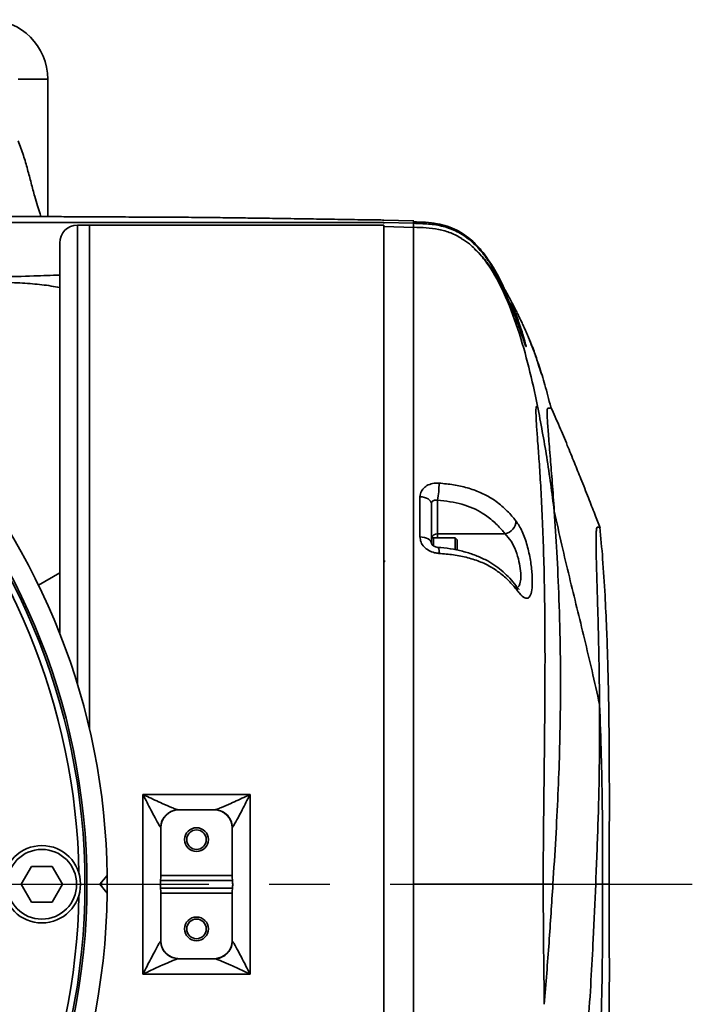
# Model space of a CAD drawing. Header units: millimetres. Extents: x -10540 to 6039, y -7467 to 6433.
# Tile 75 of 179: x -8126 to -8012, y 2642 to 2808. Entities that reach past the tile are written whole.
import ezdxf

# ---------------------------------------------------------------- set-up
doc = ezdxf.new("R2010")
doc.units = ezdxf.units.MM
doc.header["$LTSCALE"] = 8
doc.linetypes.add('CENTER', pattern=[10.16, 6.35, -1.27, 1.27, -1.27])
doc.layers.add('细实线层', color=7, linetype='Continuous')

msp = doc.modelspace()

# ---------------------------------------------------------------- linework, layer by layer
at = {"color": 7, "linetype": 'Continuous', "lineweight": 35}
for p, q in [((-8120.84, 2797.8), (-8125.84, 2797.8)), ((-8120.84, 2797.8), (-8120.84, 2774.72)), ((-8135.84, 2773.72), (-8064.34, 2773.72)), ((-8113.84, 2773.29), (-8115.84, 2773.29)), ((-8115.84, 2773.29), (-8115.84, 2696.08)), ((-8064.34, 2773.29), (-8113.84, 2773.29)), ((-8113.84, 2688.63), (-8113.84, 2773.29)), ((-8059.29, 2774), (-8064.46, 2774.14)), ((-8064.34, 2773.72), (-8059.34, 2773.59)), ((-8064.34, 2773.57), (-8064.34, 2773.72)), ((-8064.34, 2773.57), (-8064.34, 2773.72)), ((-8064.34, 2551.79), (-8064.34, 2773.29)), ((-8059.29, 2772.91), (-8064.34, 2773.05)), ((-8059.34, 2773.59), (-8059.34, 2773.92)), ((-8059.34, 2772.92), (-8059.34, 2773.59)), ((-8118.84, 2704.68), (-8118.84, 2770.29)), ((-8043.09, 2760.04), (-8042.92, 2760.11)), ((-8056.34, 2726.46), (-8056.34, 2719.83)), ((-8055.34, 2727.07), (-8055.34, 2721.4)), ((-8055.34, 2721.4), (-8043.96, 2721.4)), ((-8055.34, 2721.4), (-8055.34, 2720.76)), ((-8055.99, 2720.76), (-8056.34, 2720.76)), ((-8052.34, 2720.76), (-8055.99, 2720.76)), ((-8055.99, 2719.43), (-8055.99, 2720.76)), ((-8055.99, 2719.43), (-8055.99, 2720.76)), ((-8051.99, 2720.41), (-8052.34, 2720.76)), ((-8052.34, 2718.76), (-8052.34, 2720.76)), ((-8051.99, 2720.41), (-8051.99, 2718.69)), ((-8118.84, 2714.85), (-8122.4, 2712.79)), ((-8104.84, 2647.45), (-8104.84, 2677.63)), ((-8104.84, 2677.63), (-8086.84, 2677.63)), ((-8086.84, 2677.63), (-8086.84, 2647.45)), ((-8092.84, 2675.04), (-8098.84, 2675.04)), ((-8101.84, 2672.04), (-8101.84, 2664.04)), ((-8089.84, 2664.04), (-8089.84, 2672.04)), ((-8125.3, 2662.54), (-8123.57, 2665.54)), ((-8123.57, 2665.54), (-8120.11, 2665.54)), ((-8120.11, 2665.54), (-8118.37, 2662.54)), ((-8110.85, 2664.03), (-8112.1, 2662.54)), ((-8101.87, 2663.18), (-8101.84, 2663.73)), ((-8101.84, 2664.04), (-8089.84, 2664.04)), ((-8101.84, 2664.04), (-8101.84, 2663.73)), ((-8089.84, 2663.73), (-8089.84, 2664.04)), ((-8089.84, 2663.73), (-8089.8, 2663.18)), ((-8123.57, 2659.54), (-8125.3, 2662.54)), ((-8118.37, 2662.54), (-8120.11, 2659.54)), ((-8112.1, 2662.54), (-8110.85, 2661.05)), ((-8111.84, 2662.85), (-8111.84, 2662.23)), ((-8101.87, 2663.18), (-8089.8, 2663.18)), ((-8101.84, 2661.34), (-8101.87, 2661.9)), ((-8089.8, 2661.9), (-8101.87, 2661.9)), ((-8089.8, 2661.9), (-8089.84, 2661.34)), ((-8035.92, 2662.54), (-8037.56, 2662.54)), ((-8027.56, 2662.54), (-8028.73, 2662.54)), ((-8101.84, 2661.34), (-8101.84, 2661.04)), ((-8101.84, 2661.04), (-8101.84, 2653.04)), ((-8101.84, 2661.04), (-8089.84, 2661.04)), ((-8089.84, 2661.04), (-8089.84, 2661.34)), ((-8089.84, 2653.04), (-8089.84, 2661.04)), ((-8120.11, 2659.54), (-8123.57, 2659.54)), ((-8098.84, 2650.04), (-8092.84, 2650.04)), ((-8086.84, 2647.45), (-8104.84, 2647.45))]:
    msp.add_line(p, q, dxfattribs=at)
at = {"color": 7, "linetype": 'Continuous', "lineweight": 35, "flags": 128}
for points in [[(-8058.27, 2727.64), (-8057.89, 2727.61), (-8057.52, 2727.54), (-8057.19, 2727.43), (-8056.9, 2727.28), (-8056.66, 2727.1), (-8056.48, 2726.9), (-8056.37, 2726.69), (-8056.34, 2726.46)], [(-8058.27, 2720.89), (-8057.89, 2720.86), (-8057.52, 2720.8), (-8057.19, 2720.7), (-8056.9, 2720.57), (-8056.66, 2720.41), (-8056.48, 2720.23), (-8056.37, 2720.03), (-8056.34, 2719.83)], [(-8110.85, 2661.05), (-8110.84, 2662.1), (-8110.85, 2664.03)]]:
    msp.add_lwpolyline(points, dxfattribs=at)
at = {"color": 7, "linetype": 'Continuous', "lineweight": 35}
for centre, radius in [((-8225.84, 2662.54), 111.58), ((-8225.84, 2662.54), 111.25), ((-8095.84, 2670.04), 2), ((-8095.84, 2670.04), 1.65), ((-8121.84, 2662.54), 6.5), ((-8121.84, 2662.54), 5.85), ((-8095.84, 2655.04), 2), ((-8095.84, 2655.04), 1.65)]:
    msp.add_circle(centre, radius, dxfattribs=at)
for centre, radius, start, end in [((-8130.84, 2797.8), 10, 0, 90), ((-8225.84, 2662.54), 115, 97.548, 359.2584), ((-8225.84, 2662.54), 115, 0.7416, 82.452), ((-8115.84, 2770.29), 3, 90, 180), ((-8225.84, 2662.54), 110.25, 0.9553, 44.0447), ((-8068.36, 2729.81), 13.3, 348.1145, 0.5687), ((-8044.47, 2723.69), 2.34, 282.7171, 357.6941), ((-8055.4, 2720.44), 0.962, 86.0726, 160.7736), ((-8056.67, 2718.46), 1.62, 348.563, 24.3452), ((-8043.15, 2711.92), 1.26, 357.6813, 37.4418), ((-8098.84, 2672.04), 3, 90, 180), ((-8098.87, 2672.07), 2.97, 90.0266, 131.6376), ((-8092.84, 2672.04), 3, 0, 90), ((-8092.8, 2672.07), 2.97, 50.1434, 89.9751), ((-8098.85, 2672.04), 3.01, 131.651, 179.5143), ((-8092.82, 2672.04), 3.01, 0.4758, 50.1264), ((-8225.84, 2662.54), 110.25, 315.9553, 359.0447), ((-8098.85, 2653.04), 3.01, 180.4758, 230.1264), ((-8098.84, 2653.04), 3, 180, 270), ((-8092.84, 2653.04), 3, 270, 0), ((-8092.83, 2653.04), 3.01, 311.651, 359.5143), ((-8098.87, 2653.01), 2.97, 230.1442, 268.2412), ((-8092.8, 2653.01), 2.97, 270.0266, 311.6376)]:
    msp.add_arc(centre, radius, start, end, dxfattribs=at)
for points, knots in [([(-8122, 2774.72), (-8122.05, 2774.87), (-8122.25, 2775.45), (-8122.61, 2776.59), (-8123.1, 2778.32), (-8123.64, 2780.37), (-8124.25, 2782.68), (-8124.92, 2785.06), (-8125.53, 2786.63), (-8125.84, 2787.44)], [0, 0, 0, 0, 0.037869, 0.147601, 0.273737, 0.447643, 0.625243, 0.807128, 1, 1, 1, 1]), ([(-8064.34, 2774.14), (-8064.67, 2774.15), (-8065.75, 2774.16), (-8068.34, 2774.19), (-8071.96, 2774.25), (-8075.91, 2774.31), (-8079.04, 2774.36), (-8081.5, 2774.4), (-8083.69, 2774.43), (-8086.26, 2774.47), (-8089.31, 2774.51), (-8092.5, 2774.55), (-8095.35, 2774.58), (-8097.7, 2774.6), (-8100.21, 2774.61), (-8103.38, 2774.63), (-8107.39, 2774.65), (-8111.46, 2774.67), (-8115.23, 2774.69), (-8118.85, 2774.71), (-8122.69, 2774.73), (-8126.45, 2774.74), (-8129.71, 2774.75), (-8132.34, 2774.76), (-8134.96, 2774.77), (-8137.04, 2774.77), (-8138.34, 2774.78), (-8138.66, 2774.78)], [0, 0, 0, 0, 0.013727, 0.043945, 0.105625, 0.161438, 0.205671, 0.233376, 0.26141, 0.294501, 0.33696, 0.384594, 0.423088, 0.451715, 0.47938, 0.524054, 0.578908, 0.64078, 0.687466, 0.730507, 0.786005, 0.841592, 0.881834, 0.916592, 0.947452, 0.986917, 1, 1, 1, 1]), ([(-8064.34, 2662.54), (-8064.34, 2666.19), (-8064.34, 2673.51), (-8064.34, 2684.37), (-8064.34, 2695.02), (-8064.34, 2705.34), (-8064.34, 2715.25), (-8064.34, 2724.64), (-8064.34, 2733.41), (-8064.34, 2741.49), (-8064.34, 2748.79), (-8064.34, 2755.24), (-8064.34, 2760.78), (-8064.34, 2765.35), (-8064.34, 2768.91), (-8064.34, 2771.4), (-8064.34, 2772.84), (-8064.34, 2772.93), (-8064.34, 2772.97)], [0, 0, 0, 0, 0.063194, 0.126388, 0.189582, 0.252777, 0.315971, 0.379165, 0.442359, 0.505553, 0.568747, 0.631941, 0.695136, 0.75833, 0.821524, 0.884718, 0.947912, 1, 1, 1, 1]), ([(-8044.09, 2762.57), (-8044.1, 2762.59), (-8044.57, 2763.69), (-8045.72, 2765.92), (-8047.56, 2768.71), (-8049.7, 2770.95), (-8052.14, 2772.65), (-8055.51, 2773.73), (-8058, 2773.8), (-8059.34, 2773.84)], [0, 0, 0, 0, 0.002734, 0.180243, 0.372976, 0.490139, 0.634512, 0.805027, 1, 1, 1, 1]), ([(-8059.34, 2773.59), (-8058.5, 2773.56), (-8056.83, 2773.52), (-8054.33, 2773.15), (-8051.96, 2772.26), (-8049.86, 2770.85), (-8048.08, 2769.07), (-8046.2, 2766.6), (-8045.18, 2764.58), (-8044.53, 2763.32)], [0, 0, 0, 0, 0.130065, 0.260013, 0.389858, 0.519716, 0.649654, 0.779668, 1, 1, 1, 1]), ([(-8051.23, 2771.04), (-8051.83, 2771.37), (-8053, 2772.02), (-8055.09, 2772.61), (-8057.22, 2772.86), (-8058.63, 2772.9), (-8059.34, 2772.92)], [0, 0, 0, 0, 0.266673, 0.516772, 0.759062, 1, 1, 1, 1]), ([(-8059.34, 2662.54), (-8059.34, 2666.19), (-8059.34, 2673.5), (-8059.34, 2684.34), (-8059.34, 2694.98), (-8059.34, 2705.29), (-8059.34, 2715.19), (-8059.34, 2724.56), (-8059.34, 2733.33), (-8059.34, 2741.39), (-8059.34, 2748.69), (-8059.34, 2755.13), (-8059.34, 2760.66), (-8059.34, 2765.22), (-8059.34, 2768.79), (-8059.34, 2771.27), (-8059.34, 2772.71), (-8059.34, 2772.8), (-8059.34, 2772.84)], [0, 0, 0, 0, 0.063194, 0.126388, 0.189582, 0.252777, 0.315971, 0.379165, 0.442359, 0.505553, 0.568747, 0.631941, 0.695136, 0.75833, 0.821524, 0.884718, 0.947912, 1, 1, 1, 1]), ([(-8038.5, 2742.89), (-8038.96, 2745.07), (-8039.9, 2749.41), (-8041.73, 2755.83), (-8043.88, 2761.56), (-8046.12, 2765.75), (-8048.13, 2768.4), (-8049.67, 2770), (-8050.83, 2770.72), (-8051.29, 2771)], [0, 0, 0, 0, 0.211072, 0.422121, 0.633093, 0.791248, 0.870358, 0.949421, 1, 1, 1, 1]), ([(-8043.12, 2760.07), (-8043.81, 2761.6), (-8044.86, 2763.92), (-8046.76, 2766.75), (-8048.04, 2768.35), (-8048.95, 2769.1), (-8049.18, 2769.3)], [0, 0, 0, 0, 0.451389, 0.684496, 0.917217, 1, 1, 1, 1]), ([(-8148.6, 2764.28), (-8146.41, 2764.3), (-8142.02, 2764.35), (-8135.51, 2764.45), (-8129.11, 2764.58), (-8123.32, 2764.73), (-8120.24, 2764.85), (-8118.84, 2764.9)], [0, 0, 0, 0, 0.179528, 0.359059, 0.584341, 0.809987, 1, 1, 1, 1]), ([(-8039.4, 2752.81), (-8039.61, 2753.35), (-8039.92, 2754.17), (-8040.37, 2755.21), (-8040.7, 2755.98), (-8041.03, 2756.7), (-8041.38, 2757.43), (-8041.74, 2758.17), (-8042.13, 2758.95), (-8042.56, 2759.79), (-8042.99, 2760.61), (-8043.46, 2761.47), (-8043.98, 2762.4), (-8044.54, 2763.32), (-8044.93, 2763.97), (-8045.21, 2764.39), (-8045.26, 2764.47)], [0, 0, 0, 0, 0.082004, 0.125875, 0.174471, 0.232339, 0.298954, 0.373633, 0.455533, 0.559937, 0.670968, 0.776888, 0.868143, 0.931522, 0.987098, 1, 1, 1, 1]), ([(-8118.84, 2762.81), (-8119.8, 2762.98), (-8121.6, 2763.29), (-8125.03, 2763.55), (-8128.82, 2763.73), (-8133.13, 2763.87), (-8138.04, 2763.97), (-8143.52, 2764.04), (-8147.67, 2764.06), (-8149.75, 2764.07)], [0, 0, 0, 0, 0.155143, 0.291589, 0.428043, 0.56676, 0.705479, 0.852406, 1, 1, 1, 1]), ([(-8040.92, 2754.15), (-8041, 2754.4), (-8041.24, 2755.09), (-8041.86, 2756.87), (-8042.54, 2758.67), (-8042.99, 2759.77), (-8043.12, 2760.07)], [0, 0, 0, 0, 0.190387, 0.518047, 0.864902, 1, 1, 1, 1]), ([(-8042.92, 2760.11), (-8042.54, 2759.25), (-8042.16, 2758.37), (-8041.89, 2757.6), (-8041.89, 2757.59)], [0, 0, 0, 0, 0.987375, 1, 1, 1, 1]), ([(-8041.89, 2757.59), (-8041.61, 2756.82), (-8041.07, 2755.33), (-8040.61, 2753.71), (-8040.4, 2752.85), (-8040.45, 2752.83), (-8040.63, 2753.31), (-8040.85, 2753.96), (-8040.92, 2754.15)], [0, 0, 0, 0, 0.205346, 0.398586, 0.579689, 0.754948, 0.929634, 1, 1, 1, 1]), ([(-8039.84, 2753.93), (-8039.7, 2753.62), (-8039.21, 2752.49), (-8038.6, 2750.71), (-8038.29, 2749.72), (-8038.14, 2749.25)], [0, 0, 0, 0, 0.1657334, 0.6120341, 1, 1, 1, 1]), ([(-8038.07, 2748.91), (-8038.08, 2748.94), (-8038.16, 2749.2), (-8038.53, 2750.37), (-8038.97, 2751.73), (-8039.33, 2752.63), (-8039.4, 2752.81)], [0, 0, 0, 0, 0.060611, 0.469907, 0.895456, 1, 1, 1, 1]), ([(-8036.26, 2742.56), (-8036.27, 2742.61), (-8036.58, 2743.99), (-8037.24, 2746.34), (-8037.94, 2748.75), (-8038.32, 2749.82), (-8038.36, 2749.93)], [0, 0, 0, 0, 0.016246, 0.502545, 0.948773, 1, 1, 1, 1]), ([(-8038.14, 2749.25), (-8038.13, 2749.22), (-8037.96, 2748.68), (-8037.86, 2748.27), (-8037.83, 2748.13), (-8037.99, 2748.66), (-8038.07, 2748.91)], [0, 0, 0, 0, 0.022307, 0.373704, 0.713303, 1, 1, 1, 1]), ([(-8037.9, 2748.36), (-8037.9, 2748.37), (-8037.91, 2748.38), (-8037.96, 2748.55), (-8038.03, 2748.79), (-8038.07, 2748.91)], [0, 0, 0, 0, 0.186106, 0.604404, 1, 1, 1, 1]), ([(-8038.5, 2742.89), (-8038.58, 2742.88), (-8038.75, 2742.85), (-8038.79, 2741.8), (-8038.71, 2740.02), (-8038.52, 2737.46), (-8038.27, 2734.16), (-8038, 2730.14), (-8037.75, 2725.46), (-8037.53, 2720.15), (-8037.37, 2714.27), (-8037.27, 2707.87), (-8037.24, 2701.03), (-8037.26, 2693.8), (-8037.33, 2686.26), (-8037.42, 2678.48), (-8037.52, 2670.55), (-8037.55, 2665.21), (-8037.56, 2662.54)], [0, 0, 0, 0, 0.062499, 0.124999, 0.187498, 0.249998, 0.312498, 0.374998, 0.437499, 0.499999, 0.562499, 0.624999, 0.687499, 0.749999, 0.812499, 0.875, 0.9375, 1, 1, 1, 1]), ([(-8035.69, 2725.21), (-8036.08, 2728.25), (-8036.85, 2734.17), (-8037.96, 2740.03), (-8038.5, 2742.89)], [0, 0, 0, 0, 0.512636, 1, 1, 1, 1]), ([(-8035.69, 2725.21), (-8035.8, 2726.86), (-8036.03, 2730.15), (-8036.37, 2734.44), (-8036.67, 2738.05), (-8036.88, 2740.67), (-8036.92, 2742.08), (-8036.83, 2742.54), (-8036.63, 2742.54), (-8036.39, 2742.54), (-8036.38, 2742.54), (-8036.38, 2742.54)], [0, 0, 0, 0, 0.07728, 0.154985, 0.252214, 0.349461, 0.449361, 0.549312, 0.622328, 0.776784, 1, 1, 1, 1]), ([(-8027.96, 2722.41), (-8028.26, 2723.18), (-8028.94, 2724.89), (-8030.01, 2727.63), (-8031.16, 2730.52), (-8032.34, 2733.47), (-8033.54, 2736.41), (-8034.87, 2739.56), (-8035.77, 2741.59), (-8036.24, 2742.66)], [0, 0, 0, 0, 0.102626, 0.229692, 0.381665, 0.512467, 0.65833, 0.820209, 1, 1, 1, 1]), ([(-8058.27, 2727.64), (-8058.25, 2727.82), (-8058.21, 2728.27), (-8057.84, 2728.96), (-8057.12, 2729.56), (-8056.15, 2729.94), (-8055.42, 2729.94), (-8055.05, 2729.94)], [0, 0, 0, 0, 0.133578, 0.343259, 0.556293, 0.774867, 1, 1, 1, 1]), ([(-8055.05, 2729.94), (-8054.24, 2729.86), (-8052.61, 2729.69), (-8050.27, 2729.19), (-8048.12, 2728.42), (-8046.04, 2727.33), (-8044.19, 2725.9), (-8042.92, 2724.57), (-8042.29, 2723.79), (-8042.13, 2723.59)], [0, 0, 0, 0, 0.137378, 0.274501, 0.415599, 0.556846, 0.74606, 0.935824, 1, 1, 1, 1]), ([(-8058.27, 2720.89), (-8058.27, 2722.01), (-8058.27, 2724.31), (-8058.27, 2726.52), (-8058.27, 2727.64)], [0, 0, 0, 0, 0.490924, 1, 1, 1, 1]), ([(-8055.34, 2727.07), (-8055.45, 2727.08), (-8055.67, 2727.12), (-8055.97, 2727.03), (-8056.2, 2726.86), (-8056.32, 2726.66), (-8056.33, 2726.52), (-8056.34, 2726.46)], [0, 0, 0, 0, 0.22286, 0.440696, 0.654598, 0.865802, 1, 1, 1, 1]), ([(-8043.96, 2721.4), (-8044.11, 2721.59), (-8044.69, 2722.31), (-8045.85, 2723.52), (-8047.51, 2724.8), (-8049.34, 2725.76), (-8051.18, 2726.41), (-8053.21, 2726.85), (-8054.63, 2727), (-8055.34, 2727.07)], [0, 0, 0, 0, 0.068535, 0.264166, 0.459179, 0.595076, 0.730804, 0.865258, 1, 1, 1, 1]), ([(-8035.69, 2725.21), (-8035.54, 2722.99), (-8035.26, 2718.53), (-8034.87, 2710.46), (-8034.64, 2701.46), (-8034.63, 2692.72), (-8034.79, 2684.71), (-8035.05, 2677.65), (-8035.43, 2670.29), (-8035.76, 2665.12), (-8035.92, 2662.54)], [0, 0, 0, 0, 0.149455, 0.29893, 0.452546, 0.60617, 0.704093, 0.802015, 0.901011, 1, 1, 1, 1]), ([(-8028.08, 2692.74), (-8028.5, 2694.64), (-8029.3, 2698.32), (-8030.6, 2703.74), (-8031.88, 2708.98), (-8033.17, 2714.22), (-8034.46, 2719.63), (-8035.27, 2723.32), (-8035.69, 2725.21)], [0, 0, 0, 0, 0.174764, 0.339749, 0.5, 0.660251, 0.825236, 1, 1, 1, 1]), ([(-8042.13, 2723.59), (-8041.77, 2723.04), (-8041.05, 2721.95), (-8040.22, 2719.56), (-8039.67, 2717.02), (-8039.39, 2714.64), (-8039.36, 2712.67), (-8039.56, 2711.27), (-8039.99, 2710.54), (-8040.65, 2710.57), (-8041.32, 2711.16), (-8041.77, 2711.72), (-8041.89, 2711.87)], [0, 0, 0, 0, 0.119436, 0.237706, 0.348134, 0.45129, 0.550416, 0.648462, 0.747937, 0.851147, 0.960396, 1, 1, 1, 1]), ([(-8041.89, 2712.38), (-8041.76, 2712.51), (-8041.47, 2712.77), (-8041.3, 2713.77), (-8041.32, 2715.16), (-8041.59, 2716.84), (-8042.13, 2718.63), (-8042.93, 2720.29), (-8043.61, 2721.03), (-8043.96, 2721.4)], [0, 0, 0, 0, 0.121616, 0.253278, 0.386203, 0.524784, 0.673998, 0.835388, 1, 1, 1, 1]), ([(-8028.04, 2722.54), (-8028.03, 2722.54), (-8027.94, 2722.54), (-8028.23, 2722.6), (-8028.53, 2722.51), (-8028.62, 2722.1), (-8028.68, 2721.1), (-8028.67, 2719.27), (-8028.61, 2716.58), (-8028.51, 2713.11), (-8028.38, 2708.98), (-8028.26, 2704.29), (-8028.14, 2698.93), (-8028.1, 2694.8), (-8028.08, 2692.74)], [0, 0, 0, 0, 0.042444, 0.407502, 0.468439, 0.529376, 0.590264, 0.652547, 0.714894, 0.777157, 0.832412, 0.887669, 0.943834, 1, 1, 1, 1]), ([(-8026.44, 2662.54), (-8026.44, 2662.88), (-8026.44, 2663.54), (-8026.45, 2664.59), (-8026.45, 2665.64), (-8026.45, 2666.69), (-8026.44, 2667.75), (-8026.44, 2668.82), (-8026.44, 2669.9), (-8026.44, 2670.98), (-8026.44, 2672.07), (-8026.43, 2673.17), (-8026.43, 2674.28), (-8026.43, 2675.32), (-8026.43, 2676.3), (-8026.43, 2677.14), (-8026.43, 2677.92), (-8026.43, 2678.57), (-8026.43, 2679.04), (-8026.43, 2679.5), (-8026.44, 2680.16), (-8026.44, 2680.96), (-8026.44, 2681.53), (-8026.44, 2682.26), (-8026.45, 2683.05), (-8026.45, 2684.02), (-8026.46, 2685.66), (-8026.48, 2687.82), (-8026.5, 2690.47), (-8026.54, 2693.22), (-8026.61, 2696.64), (-8026.72, 2700.81), (-8026.89, 2705.77), (-8027.16, 2711.35), (-8027.51, 2717.04), (-8027.86, 2720.78), (-8028.02, 2722.54)], [0, 0, 0, 0, 0.090142, 0.174236, 0.252138, 0.323759, 0.389056, 0.448021, 0.500677, 0.547067, 0.58725, 0.621304, 0.64932, 0.671424, 0.684244, 0.694015, 0.701093, 0.703893, 0.706449, 0.709033, 0.711911, 0.719234, 0.729273, 0.734712, 0.740242, 0.746185, 0.752832, 0.769144, 0.782898, 0.799361, 0.818845, 0.846596, 0.879474, 0.917718, 0.961347, 1, 1, 1, 1]), ([(-8055.08, 2718.14), (-8055.32, 2718.17), (-8055.92, 2718.24), (-8056.82, 2718.59), (-8057.62, 2719.21), (-8058.16, 2720.01), (-8058.23, 2720.6), (-8058.27, 2720.89)], [0, 0, 0, 0, 0.147795, 0.366501, 0.580081, 0.790574, 1, 1, 1, 1]), ([(-8055.2, 2719.14), (-8055.22, 2719.14), (-8055.37, 2719.14), (-8055.64, 2719.21), (-8055.95, 2719.35), (-8056.17, 2719.52), (-8056.3, 2719.69), (-8056.34, 2719.79), (-8056.33, 2719.82), (-8056.33, 2719.83)], [0, 0, 0, 0, 0.038063, 0.201781, 0.356554, 0.50355, 0.670927, 0.87529, 1, 1, 1, 1]), ([(-8042.12, 2712.71), (-8042.46, 2713.13), (-8043.13, 2713.93), (-8044.24, 2715.01), (-8045.48, 2716.03), (-8046.93, 2716.92), (-8048.63, 2717.72), (-8050.57, 2718.38), (-8052.63, 2718.85), (-8054.19, 2719.06), (-8055.05, 2719.12), (-8055.19, 2719.13)], [0, 0, 0, 0, 0.131161, 0.253162, 0.364678, 0.474637, 0.602086, 0.728424, 0.852959, 0.975748, 1, 1, 1, 1]), ([(-8041.89, 2711.87), (-8042.29, 2712.36), (-8043.09, 2713.34), (-8044.53, 2714.66), (-8046.16, 2715.79), (-8048.01, 2716.73), (-8050.2, 2717.44), (-8052.6, 2717.92), (-8054.26, 2718.07), (-8055.08, 2718.14)], [0, 0, 0, 0, 0.1579681, 0.3157558, 0.4507141, 0.5854085, 0.7248397, 0.864452, 1, 1, 1, 1]), ([(-8064.14, 2716.83), (-8064.14, 2716.83), (-8064.22, 2716.81), (-8064.28, 2716.77), (-8064.34, 2716.73)], [0, 0, 0, 0, 0.08604, 1, 1, 1, 1]), ([(-8041.64, 2712.11), (-8041.64, 2712.11), (-8041.6, 2712.09), (-8041.76, 2712.21), (-8041.94, 2712.41), (-8042.11, 2712.64), (-8042.15, 2712.7)], [0, 0, 0, 0, 0.0686555, 0.4210312, 0.8459788, 1, 1, 1, 1]), ([(-8028.08, 2692.74), (-8028.08, 2690.98), (-8028.06, 2687.44), (-8028.12, 2680.75), (-8028.31, 2672.64), (-8028.59, 2665.91), (-8028.73, 2662.54)], [0, 0, 0, 0, 0.202515, 0.405531, 0.701902, 1, 1, 1, 1]), ([(-8027.56, 2662.54), (-8027.56, 2664.77), (-8027.56, 2669.37), (-8027.61, 2676.59), (-8027.76, 2684.43), (-8027.97, 2689.89), (-8028.08, 2692.74)], [0, 0, 0, 0, 0.221549, 0.457333, 0.716362, 1, 1, 1, 1]), ([(-8101.86, 2672.07), (-8101.89, 2672.1), (-8101.94, 2672.16), (-8102.13, 2672.48), (-8102.53, 2673.19), (-8103.35, 2674.72), (-8104.17, 2676.31), (-8104.71, 2677.38), (-8104.83, 2677.62), (-8104.84, 2677.63)], [0, 0, 0, 0, 0.077225, 0.122689, 0.264013, 0.51222, 0.890471, 0.997907, 1, 1, 1, 1]), ([(-8104.84, 2677.63), (-8104.83, 2677.63), (-8104.59, 2677.51), (-8103.5, 2676.99), (-8101.86, 2676.23), (-8100.22, 2675.52), (-8099.43, 2675.2), (-8099.04, 2675.07), (-8098.94, 2675.05), (-8098.87, 2675.04)], [0, 0, 0, 0, 0.002082, 0.108581, 0.484486, 0.733237, 0.876047, 0.919868, 1, 1, 1, 1]), ([(-8092.8, 2675.04), (-8092.74, 2675.05), (-8092.64, 2675.07), (-8092.25, 2675.2), (-8091.45, 2675.52), (-8089.82, 2676.23), (-8088.18, 2676.99), (-8087.09, 2677.51), (-8086.84, 2677.63), (-8086.84, 2677.63)], [0, 0, 0, 0, 0.080132, 0.123953, 0.266763, 0.515514, 0.891419, 0.997918, 1, 1, 1, 1]), ([(-8086.84, 2677.63), (-8086.84, 2677.62), (-8086.96, 2677.38), (-8087.51, 2676.31), (-8088.32, 2674.72), (-8089.14, 2673.19), (-8089.54, 2672.48), (-8089.74, 2672.16), (-8089.79, 2672.1), (-8089.82, 2672.07)], [0, 0, 0, 0, 0.002093, 0.109529, 0.48778, 0.735987, 0.877311, 0.922775, 1, 1, 1, 1]), ([(-8101.87, 2661.9), (-8101.89, 2661.99), (-8101.91, 2662.17), (-8101.93, 2662.51), (-8101.91, 2662.84), (-8101.89, 2663.06), (-8101.88, 2663.16), (-8101.87, 2663.18)], [0, 0, 0, 0, 0.240742, 0.481662, 0.717918, 0.953159, 1, 1, 1, 1]), ([(-8089.8, 2663.18), (-8089.79, 2663.09), (-8089.77, 2662.9), (-8089.75, 2662.57), (-8089.76, 2662.23), (-8089.79, 2662.01), (-8089.8, 2661.91), (-8089.8, 2661.9)], [0, 0, 0, 0, 0.240742, 0.481662, 0.717918, 0.953159, 1, 1, 1, 1]), ([(-8064.34, 2662.54), (-8064.34, 2658.88), (-8064.34, 2651.57), (-8064.34, 2640.71), (-8064.34, 2630.06), (-8064.34, 2619.73), (-8064.34, 2609.83), (-8064.34, 2600.44), (-8064.34, 2591.67), (-8064.34, 2583.59), (-8064.34, 2576.29), (-8064.34, 2569.84), (-8064.34, 2564.3), (-8064.34, 2559.73), (-8064.34, 2556.17), (-8064.34, 2553.68), (-8064.34, 2552.24), (-8064.34, 2552.15), (-8064.34, 2552.11)], [0, 0, 0, 0, 0.063194, 0.126388, 0.189582, 0.252777, 0.315971, 0.379165, 0.442359, 0.505553, 0.568747, 0.631941, 0.695136, 0.75833, 0.821524, 0.884718, 0.947912, 1, 1, 1, 1]), ([(-8037.56, 2662.54), (-8037.93, 2662.54), (-8038.68, 2662.54), (-8040.27, 2662.54), (-8042.13, 2662.54), (-8044.29, 2662.54), (-8046.39, 2662.54), (-8049.13, 2662.54), (-8052.41, 2662.54), (-8055.87, 2662.54), (-8058.18, 2662.54), (-8059.34, 2662.54)], [0, 0, 0, 0, 0.166828, 0.33363, 0.500317, 0.583678, 0.666954, 0.750101, 0.833262, 0.916586, 1, 1, 1, 1]), ([(-8059.34, 2662.54), (-8059.34, 2658.89), (-8059.34, 2651.58), (-8059.34, 2640.73), (-8059.34, 2630.1), (-8059.34, 2619.78), (-8059.34, 2609.89), (-8059.34, 2600.52), (-8059.34, 2591.75), (-8059.34, 2583.68), (-8059.34, 2576.39), (-8059.34, 2569.95), (-8059.34, 2564.42), (-8059.34, 2559.85), (-8059.34, 2556.29), (-8059.34, 2553.81), (-8059.34, 2552.37), (-8059.34, 2552.28), (-8059.34, 2552.24)], [0, 0, 0, 0, 0.063194, 0.126388, 0.189582, 0.252777, 0.315971, 0.379165, 0.442359, 0.505553, 0.568747, 0.631941, 0.695136, 0.75833, 0.821524, 0.884718, 0.947912, 1, 1, 1, 1]), ([(-8037.37, 2642.37), (-8037.41, 2645.69), (-8037.5, 2652.33), (-8037.54, 2659.14), (-8037.56, 2662.54)], [0, 0, 0, 0, 0.500001, 1, 1, 1, 1]), ([(-8035.92, 2662.54), (-8036.13, 2659.31), (-8036.54, 2652.82), (-8037.09, 2645.86), (-8037.37, 2642.37)], [0, 0, 0, 0, 0.498105, 1, 1, 1, 1]), ([(-8028.73, 2662.54), (-8028.86, 2659.51), (-8029.08, 2654.33), (-8029.5, 2646.43), (-8029.97, 2639.13), (-8030.47, 2632.16), (-8030.98, 2625.68), (-8031.39, 2620.45), (-8031.75, 2615.82), (-8031.98, 2612.46), (-8032.17, 2609.58), (-8032.31, 2607.2), (-8032.43, 2604.72), (-8032.51, 2602.47), (-8032.55, 2600.32), (-8032.56, 2598.51), (-8032.52, 2596.53), (-8032.4, 2594.9), (-8032.22, 2593.76), (-8032, 2593.08), (-8031.8, 2592.8), (-8031.66, 2592.7), (-8031.61, 2592.67)], [0, 0, 0, 0, 0.097358, 0.166449, 0.235603, 0.304495, 0.352579, 0.400532, 0.431979, 0.463345, 0.481714, 0.50479, 0.527876, 0.556466, 0.58511, 0.621779, 0.658501, 0.732292, 0.806205, 0.883583, 0.960977, 1, 1, 1, 1]), ([(-8027.56, 2662.54), (-8027.56, 2659.96), (-8027.56, 2654.57), (-8027.64, 2646.07), (-8027.88, 2636.7), (-8028.33, 2626.44), (-8029.06, 2615.46), (-8030.08, 2604.11), (-8031.1, 2596.48), (-8031.61, 2592.67)], [0, 0, 0, 0, 0.110584, 0.230572, 0.364192, 0.511745, 0.670461, 0.835334, 1, 1, 1, 1]), ([(-8029.24, 2592.54), (-8028.99, 2594.24), (-8028.44, 2598.03), (-8027.86, 2603.95), (-8027.38, 2609.99), (-8027.06, 2615.51), (-8026.85, 2620.24), (-8026.72, 2624.21), (-8026.63, 2627.48), (-8026.56, 2630.68), (-8026.52, 2633.72), (-8026.49, 2636.28), (-8026.47, 2637.9), (-8026.46, 2638.84), (-8026.46, 2639.6), (-8026.45, 2640.23), (-8026.45, 2640.79), (-8026.45, 2641.48), (-8026.45, 2641.97), (-8026.44, 2642.48), (-8026.44, 2642.98), (-8026.44, 2643.48), (-8026.44, 2644.2), (-8026.44, 2645.06), (-8026.43, 2646.19), (-8026.43, 2647.42), (-8026.43, 2648.74), (-8026.43, 2650.08), (-8026.44, 2651.43), (-8026.44, 2652.79), (-8026.44, 2654.16), (-8026.44, 2655.54), (-8026.45, 2656.92), (-8026.45, 2658.32), (-8026.45, 2659.72), (-8026.44, 2661.15), (-8026.44, 2662.06), (-8026.44, 2662.54)], [0, 0, 0, 0, 0.039841, 0.088797, 0.132887, 0.171772, 0.205379, 0.229448, 0.250097, 0.267534, 0.288203, 0.303241, 0.309133, 0.314292, 0.319093, 0.323956, 0.332502, 0.335861, 0.338763, 0.341404, 0.344037, 0.346919, 0.350246, 0.358697, 0.369975, 0.38979, 0.415295, 0.446627, 0.48388, 0.527127, 0.576423, 0.631813, 0.693321, 0.760947, 0.834659, 0.914385, 1, 1, 1, 1]), ([(-8026.44, 2662.54), (-8026.44, 2662.54), (-8026.45, 2662.54), (-8026.45, 2662.54), (-8026.44, 2662.54), (-8026.44, 2662.54), (-8026.43, 2662.54), (-8026.43, 2662.54), (-8026.45, 2662.54), (-8026.48, 2662.54), (-8026.54, 2662.54), (-8026.63, 2662.54), (-8026.74, 2662.54), (-8026.88, 2662.54), (-8027.06, 2662.54), (-8027.27, 2662.54), (-8027.46, 2662.54), (-8027.56, 2662.54)], [0, 0, 0, 0, 0.018304, 0.119888, 0.221433, 0.322056, 0.420898, 0.496604, 0.570317, 0.641663, 0.710305, 0.775952, 0.825244, 0.872381, 0.917273, 0.959839, 1, 1, 1, 1]), ([(-8104.84, 2647.45), (-8104.83, 2647.45), (-8104.71, 2647.69), (-8104.17, 2648.77), (-8103.35, 2650.35), (-8102.53, 2651.89), (-8102.13, 2652.6), (-8101.94, 2652.92), (-8101.89, 2652.97), (-8101.86, 2653.01)], [0, 0, 0, 0, 0.002093, 0.109529, 0.48778, 0.735987, 0.877311, 0.922775, 1, 1, 1, 1]), ([(-8089.82, 2653.01), (-8089.79, 2652.97), (-8089.74, 2652.92), (-8089.54, 2652.6), (-8089.14, 2651.89), (-8088.32, 2650.35), (-8087.51, 2648.77), (-8086.96, 2647.69), (-8086.84, 2647.45), (-8086.84, 2647.45)], [0, 0, 0, 0, 0.077225, 0.1226888, 0.2640126, 0.5122196, 0.8904705, 0.9979074, 1, 1, 1, 1]), ([(-8098.87, 2650.04), (-8098.94, 2650.03), (-8099.04, 2650.01), (-8099.43, 2649.88), (-8100.22, 2649.56), (-8101.86, 2648.85), (-8103.5, 2648.09), (-8104.59, 2647.57), (-8104.83, 2647.45), (-8104.84, 2647.45)], [0, 0, 0, 0, 0.0801319, 0.1239531, 0.2667629, 0.5155143, 0.8914191, 0.9979177, 1, 1, 1, 1]), ([(-8086.84, 2647.45), (-8086.84, 2647.45), (-8087.09, 2647.57), (-8088.18, 2648.09), (-8089.82, 2648.85), (-8091.45, 2649.56), (-8092.25, 2649.88), (-8092.64, 2650.01), (-8092.74, 2650.03), (-8092.8, 2650.04)], [0, 0, 0, 0, 0.002082, 0.108581, 0.484486, 0.733237, 0.876047, 0.919868, 1, 1, 1, 1])]:
    msp.add_open_spline(points, degree=3, knots=knots, dxfattribs=at)
at = {"layer": '细实线层', "color": 4, "linetype": 'CENTER'}
msp.add_line((-8225.84, 2662.54), (-8012.14, 2662.54), dxfattribs=at)

doc.saveas('drawing.dxf')
